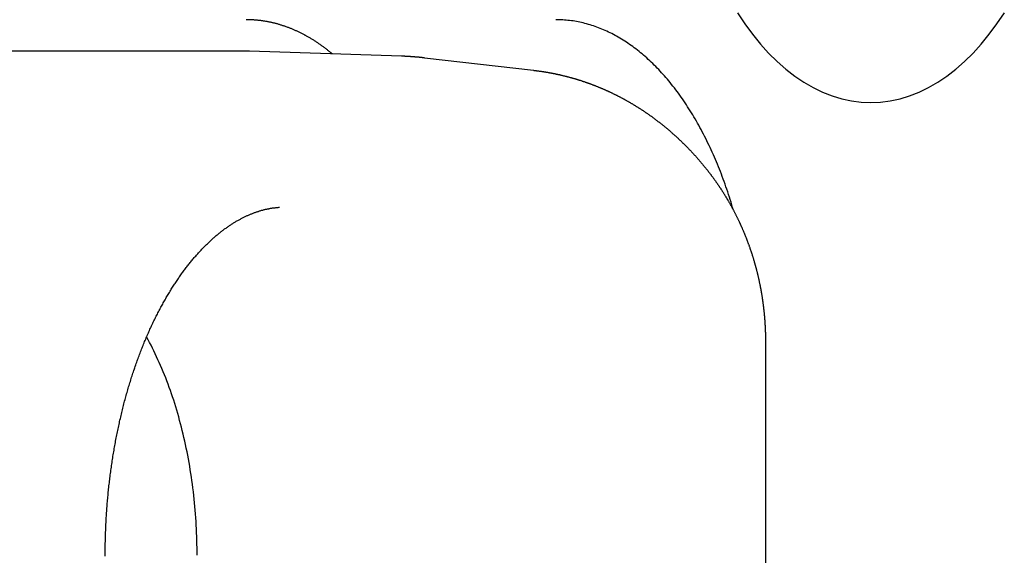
# Model space of a CAD drawing. Extents: x 637 to 3230, y 885 to 2745.
# Tile 8 of 151: x 910 to 925, y 1673 to 1682. Entities that reach past the tile are written whole.
import ezdxf

# ---------------------------------------------------------------- set-up
doc = ezdxf.new("R2010")
doc.units = 0
doc.layers.add('KF_GRAVIS_15_RIGHT', color=7, linetype='CONTINUOUS')

# ---------------------------------------------------------------- blocks, each defined once
blk = doc.blocks.new('KF_GRAVIS_15_RIGHT')
at = {"layer": 'KF_GRAVIS_15_RIGHT'}
for p, q in [((84.4545, -572), (67.8686, -572)), ((86.9168, -572.0793), (84.508, -572.0009)), ((87.2823, -572.106), (89.0115, -572.3026)), ((92.6942, -576.6168), (92.6942, -583.3832))]:
    blk.add_line(p, q, dxfattribs=at)
for points in [[(92.2473, -571.389, 0), (92.3646, -571.565, 0), (92.4867, -571.731, 0), (92.6133, -571.886, 0), (92.7441, -572.031, 0), (92.8788, -572.164, 0), (93.0171, -572.285, 0), (93.1587, -572.395, 0), (93.3031, -572.492, 0), (93.4501, -572.577, 0), (93.5994, -572.649, 0), (93.7504, -572.708, 0), (93.903, -572.754, 0), (94.0567, -572.787, 0), (94.2111, -572.807, 0), (94.3659, -572.813, 0), (94.5207, -572.807, 0), (94.6751, -572.787, 0), (94.8288, -572.754, 0), (94.9813, -572.708, 0), (95.1324, -572.649, 0), (95.2816, -572.577, 0), (95.4287, -572.492, 0), (95.5731, -572.395, 0), (95.7147, -572.285, 0), (95.853, -572.164, 0), (95.9877, -572.031, 0), (96.1185, -571.886, 0), (96.2451, -571.731, 0), (96.3672, -571.565, 0), (96.4844, -571.389, 0)], [(85.821, -572.044, 0), (85.811, -572.035, 0), (85.801, -572.027, 0), (85.7911, -572.019, 0), (85.781, -572.011, 0), (85.771, -572.003, 0), (85.761, -571.995, 0), (85.7509, -571.987, 0), (85.7408, -571.979, 0), (85.7307, -571.971, 0), (85.7206, -571.963, 0), (85.7105, -571.955, 0), (85.7003, -571.948, 0), (85.6902, -571.94, 0), (85.68, -571.933, 0), (85.6698, -571.925, 0), (85.6596, -571.918, 0), (85.6494, -571.911, 0), (85.6392, -571.903, 0), (85.6289, -571.896, 0), (85.6186, -571.889, 0), (85.6084, -571.882, 0), (85.5981, -571.875, 0), (85.5878, -571.868, 0), (85.5775, -571.861, 0), (85.5671, -571.854, 0), (85.5568, -571.847, 0), (85.5464, -571.841, 0), (85.536, -571.834, 0), (85.5257, -571.827, 0), (85.5153, -571.821, 0), (85.5049, -571.814, 0), (85.4944, -571.808, 0), (85.484, -571.802, 0), (85.4735, -571.795, 0), (85.4631, -571.789, 0), (85.4526, -571.783, 0), (85.4421, -571.777, 0), (85.4316, -571.771, 0), (85.4211, -571.765, 0), (85.4106, -571.759, 0), (85.4, -571.753, 0), (85.3895, -571.748, 0), (85.3789, -571.742, 0), (85.3684, -571.736, 0), (85.3578, -571.731, 0), (85.3472, -571.725, 0), (85.3366, -571.72, 0), (85.326, -571.715, 0), (85.3154, -571.709, 0), (85.3047, -571.704, 0), (85.2941, -571.699, 0), (85.2834, -571.694, 0), (85.2728, -571.689, 0), (85.2621, -571.684, 0), (85.2514, -571.679, 0), (85.2407, -571.674, 0), (85.23, -571.669, 0), (85.2193, -571.665, 0), (85.2085, -571.66, 0), (85.1978, -571.655, 0), (85.1871, -571.651, 0), (85.1763, -571.646, 0), (85.1656, -571.642, 0), (85.1548, -571.638, 0), (85.144, -571.633, 0), (85.1332, -571.629, 0), (85.1224, -571.625, 0), (85.1116, -571.621, 0), (85.1008, -571.617, 0), (85.09, -571.613, 0), (85.0792, -571.609, 0), (85.0683, -571.605, 0), (85.0575, -571.602, 0), (85.0466, -571.598, 0), (85.0358, -571.595, 0), (85.0249, -571.591, 0), (85.0141, -571.588, 0), (85.0032, -571.584, 0), (84.9923, -571.581, 0), (84.9814, -571.578, 0), (84.9705, -571.574, 0), (84.9596, -571.571, 0), (84.9487, -571.568, 0), (84.9378, -571.565, 0), (84.9268, -571.562, 0), (84.9159, -571.559, 0), (84.905, -571.557, 0), (84.894, -571.554, 0), (84.8831, -571.551, 0), (84.8722, -571.549, 0), (84.8612, -571.546, 0), (84.8502, -571.544, 0), (84.8393, -571.541, 0), (84.8283, -571.539, 0), (84.8173, -571.537, 0), (84.8064, -571.535, 0), (84.7954, -571.532, 0), (84.7844, -571.53, 0), (84.7734, -571.528, 0), (84.7624, -571.526, 0), (84.7514, -571.525, 0), (84.7404, -571.523, 0), (84.7294, -571.521, 0), (84.7184, -571.519, 0), (84.7074, -571.518, 0), (84.6963, -571.516, 0), (84.6853, -571.515, 0), (84.6743, -571.513, 0), (84.6633, -571.512, 0), (84.6523, -571.511, 0), (84.6412, -571.51, 0), (84.6302, -571.509, 0), (84.6192, -571.508, 0), (84.6081, -571.507, 0), (84.5971, -571.506, 0), (84.586, -571.505, 0), (84.575, -571.504, 0), (84.564, -571.503, 0), (84.5529, -571.503, 0), (84.5419, -571.502, 0), (84.5308, -571.502, 0), (84.5198, -571.501, 0), (84.5087, -571.501, 0), (84.4977, -571.501, 0), (84.4866, -571.5, 0), (84.4756, -571.5, 0), (84.4645, -571.5, 0), (84.4535, -571.5, 0)], [(92.1851, -574.523, 0), (92.1728, -574.481, 0), (92.1602, -574.439, 0), (92.1474, -574.397, 0), (92.1344, -574.355, 0), (92.1213, -574.314, 0), (92.1079, -574.273, 0), (92.0943, -574.232, 0), (92.0805, -574.191, 0), (92.0665, -574.15, 0), (92.0523, -574.11, 0), (92.0379, -574.069, 0), (92.0233, -574.029, 0), (92.0085, -573.99, 0), (91.9935, -573.95, 0), (91.9784, -573.911, 0), (91.963, -573.871, 0), (91.9474, -573.833, 0), (91.9317, -573.794, 0), (91.9157, -573.756, 0), (91.8996, -573.717, 0), (91.8832, -573.679, 0), (91.8667, -573.642, 0), (91.85, -573.604, 0), (91.8331, -573.567, 0), (91.8161, -573.53, 0), (91.7988, -573.494, 0), (91.7814, -573.457, 0), (91.7638, -573.421, 0), (91.746, -573.385, 0), (91.728, -573.349, 0), (91.7099, -573.314, 0), (91.6915, -573.279, 0), (91.6731, -573.244, 0), (91.6544, -573.21, 0), (91.6356, -573.176, 0), (91.6166, -573.142, 0), (91.5974, -573.108, 0), (91.5781, -573.075, 0), (91.5586, -573.042, 0), (91.5389, -573.009, 0), (91.5191, -572.976, 0), (91.4991, -572.944, 0), (91.479, -572.912, 0), (91.4587, -572.881, 0), (91.4382, -572.849, 0), (91.4176, -572.818, 0), (91.3969, -572.788, 0), (91.376, -572.757, 0), (91.3549, -572.727, 0), (91.3337, -572.698, 0), (91.3124, -572.668, 0), (91.2909, -572.639, 0), (91.2692, -572.611, 0), (91.2474, -572.582, 0), (91.2255, -572.554, 0), (91.2035, -572.526, 0), (91.1813, -572.499, 0), (91.159, -572.472, 0), (91.1365, -572.445, 0), (91.1139, -572.419, 0), (91.0912, -572.393, 0), (91.0683, -572.367, 0), (91.0453, -572.341, 0), (91.0222, -572.316, 0), (90.999, -572.292, 0), (90.9757, -572.267, 0), (90.9522, -572.243, 0), (90.9286, -572.22, 0), (90.9049, -572.196, 0), (90.8811, -572.174, 0), (90.8572, -572.151, 0), (90.8332, -572.129, 0), (90.809, -572.107, 0), (90.7848, -572.085, 0), (90.7604, -572.064, 0), (90.7359, -572.044, 0), (90.7114, -572.023, 0), (90.6867, -572.003, 0), (90.6619, -571.984, 0), (90.6371, -571.964, 0), (90.6121, -571.945, 0), (90.5871, -571.927, 0), (90.562, -571.909, 0), (90.5367, -571.891, 0), (90.5114, -571.874, 0), (90.486, -571.857, 0), (90.4606, -571.84, 0), (90.435, -571.824, 0), (90.4094, -571.808, 0), (90.3836, -571.793, 0), (90.3579, -571.778, 0), (90.332, -571.763, 0), (90.3061, -571.749, 0), (90.28, -571.735, 0), (90.254, -571.721, 0), (90.2278, -571.708, 0), (90.2016, -571.695, 0), (90.1754, -571.683, 0), (90.149, -571.671, 0), (90.1227, -571.66, 0), (90.0962, -571.648, 0), (90.0697, -571.638, 0), (90.0432, -571.627, 0), (90.0166, -571.617, 0), (89.9899, -571.608, 0), (89.9632, -571.599, 0), (89.9365, -571.59, 0), (89.9097, -571.582, 0), (89.8829, -571.574, 0), (89.8561, -571.566, 0), (89.8292, -571.559, 0), (89.8022, -571.552, 0), (89.7753, -571.546, 0), (89.7483, -571.54, 0), (89.7213, -571.535, 0), (89.6942, -571.529, 0), (89.6672, -571.525, 0), (89.6401, -571.52, 0), (89.613, -571.517, 0), (89.5858, -571.513, 0), (89.5587, -571.51, 0), (89.5315, -571.507, 0), (89.5044, -571.505, 0), (89.4772, -571.503, 0), (89.45, -571.502, 0), (89.4228, -571.501, 0), (89.3956, -571.5, 0), (89.3684, -571.5, 0)], [(84.508, -572.001, 0), (84.5076, -572.001, 0), (84.5072, -572.001, 0), (84.5068, -572.001, 0), (84.5064, -572.001, 0), (84.5059, -572.001, 0), (84.5055, -572.001, 0), (84.5051, -572.001, 0), (84.5047, -572.001, 0), (84.5043, -572.001, 0), (84.5039, -572.001, 0), (84.5034, -572.001, 0), (84.503, -572.001, 0), (84.5026, -572.001, 0), (84.5022, -572.001, 0), (84.5018, -572.001, 0), (84.5013, -572.001, 0), (84.5009, -572.001, 0), (84.5005, -572.001, 0), (84.5001, -572.001, 0), (84.4997, -572.001, 0), (84.4993, -572.001, 0), (84.4988, -572.001, 0), (84.4984, -572.001, 0), (84.498, -572.001, 0), (84.4976, -572.001, 0), (84.4972, -572.001, 0), (84.4967, -572.001, 0), (84.4963, -572.001, 0), (84.4959, -572.001, 0), (84.4955, -572.001, 0), (84.4951, -572.001, 0), (84.4946, -572, 0), (84.4942, -572, 0), (84.4938, -572, 0), (84.4934, -572, 0), (84.493, -572, 0), (84.4926, -572, 0), (84.4921, -572, 0), (84.4917, -572, 0), (84.4913, -572, 0), (84.4909, -572, 0), (84.4905, -572, 0), (84.49, -572, 0), (84.4896, -572, 0), (84.4892, -572, 0), (84.4888, -572, 0), (84.4884, -572, 0), (84.488, -572, 0), (84.4875, -572, 0), (84.4871, -572, 0), (84.4867, -572, 0), (84.4863, -572, 0), (84.4859, -572, 0), (84.4854, -572, 0), (84.485, -572, 0), (84.4846, -572, 0), (84.4842, -572, 0), (84.4838, -572, 0), (84.4833, -572, 0), (84.4829, -572, 0), (84.4825, -572, 0), (84.4821, -572, 0), (84.4817, -572, 0), (84.4813, -572, 0), (84.4808, -572, 0), (84.4804, -572, 0), (84.48, -572, 0), (84.4796, -572, 0), (84.4792, -572, 0), (84.4787, -572, 0), (84.4783, -572, 0), (84.4779, -572, 0), (84.4775, -572, 0), (84.4771, -572, 0), (84.4767, -572, 0), (84.4762, -572, 0), (84.4758, -572, 0), (84.4754, -572, 0), (84.475, -572, 0), (84.4746, -572, 0), (84.4741, -572, 0), (84.4737, -572, 0), (84.4733, -572, 0), (84.4729, -572, 0), (84.4725, -572, 0), (84.472, -572, 0), (84.4716, -572, 0), (84.4712, -572, 0), (84.4708, -572, 0), (84.4704, -572, 0), (84.47, -572, 0), (84.4695, -572, 0), (84.4691, -572, 0), (84.4687, -572, 0), (84.4683, -572, 0), (84.4679, -572, 0), (84.4674, -572, 0), (84.467, -572, 0), (84.4666, -572, 0), (84.4662, -572, 0), (84.4658, -572, 0), (84.4653, -572, 0), (84.4649, -572, 0), (84.4645, -572, 0), (84.4641, -572, 0), (84.4637, -572, 0), (84.4633, -572, 0), (84.4628, -572, 0), (84.4624, -572, 0), (84.462, -572, 0), (84.4616, -572, 0), (84.4612, -572, 0), (84.4607, -572, 0), (84.4603, -572, 0), (84.4599, -572, 0), (84.4595, -572, 0), (84.4591, -572, 0), (84.4587, -572, 0), (84.4582, -572, 0), (84.4578, -572, 0), (84.4574, -572, 0), (84.457, -572, 0), (84.4566, -572, 0), (84.4561, -572, 0), (84.4557, -572, 0), (84.4553, -572, 0), (84.4549, -572, 0), (84.4545, -572, 0)], [(87.2823, -572.106, 0), (87.2794, -572.106, 0), (87.2766, -572.105, 0), (87.2737, -572.105, 0), (87.2709, -572.105, 0), (87.268, -572.104, 0), (87.2652, -572.104, 0), (87.2624, -572.104, 0), (87.2595, -572.103, 0), (87.2567, -572.103, 0), (87.2538, -572.103, 0), (87.251, -572.103, 0), (87.2481, -572.102, 0), (87.2453, -572.102, 0), (87.2424, -572.102, 0), (87.2396, -572.101, 0), (87.2367, -572.101, 0), (87.2339, -572.101, 0), (87.231, -572.1, 0), (87.2282, -572.1, 0), (87.2253, -572.1, 0), (87.2225, -572.1, 0), (87.2196, -572.099, 0), (87.2168, -572.099, 0), (87.2139, -572.099, 0), (87.2111, -572.098, 0), (87.2082, -572.098, 0), (87.2054, -572.098, 0), (87.2025, -572.098, 0), (87.1997, -572.097, 0), (87.1968, -572.097, 0), (87.194, -572.097, 0), (87.1911, -572.097, 0), (87.1883, -572.096, 0), (87.1854, -572.096, 0), (87.1826, -572.096, 0), (87.1797, -572.096, 0), (87.1769, -572.095, 0), (87.174, -572.095, 0), (87.1711, -572.095, 0), (87.1683, -572.094, 0), (87.1654, -572.094, 0), (87.1626, -572.094, 0), (87.1597, -572.094, 0), (87.1569, -572.093, 0), (87.154, -572.093, 0), (87.1512, -572.093, 0), (87.1483, -572.093, 0), (87.1455, -572.093, 0), (87.1426, -572.092, 0), (87.1398, -572.092, 0), (87.1369, -572.092, 0), (87.134, -572.092, 0), (87.1312, -572.091, 0), (87.1283, -572.091, 0), (87.1255, -572.091, 0), (87.1226, -572.091, 0), (87.1198, -572.09, 0), (87.1169, -572.09, 0), (87.1141, -572.09, 0), (87.1112, -572.09, 0), (87.1084, -572.09, 0), (87.1055, -572.089, 0), (87.1026, -572.089, 0), (87.0998, -572.089, 0), (87.0969, -572.089, 0), (87.0941, -572.089, 0), (87.0912, -572.088, 0), (87.0884, -572.088, 0), (87.0855, -572.088, 0), (87.0826, -572.088, 0), (87.0798, -572.088, 0), (87.0769, -572.087, 0), (87.0741, -572.087, 0), (87.0712, -572.087, 0), (87.0684, -572.087, 0), (87.0655, -572.087, 0), (87.0626, -572.086, 0), (87.0598, -572.086, 0), (87.0569, -572.086, 0), (87.0541, -572.086, 0), (87.0512, -572.086, 0), (87.0484, -572.086, 0), (87.0455, -572.085, 0), (87.0426, -572.085, 0), (87.0398, -572.085, 0), (87.0369, -572.085, 0), (87.0341, -572.085, 0), (87.0312, -572.084, 0), (87.0283, -572.084, 0), (87.0255, -572.084, 0), (87.0226, -572.084, 0), (87.0198, -572.084, 0), (87.0169, -572.084, 0), (87.014, -572.084, 0), (87.0112, -572.083, 0), (87.0083, -572.083, 0), (87.0055, -572.083, 0), (87.0026, -572.083, 0), (86.9997, -572.083, 0), (86.9969, -572.083, 0), (86.994, -572.082, 0), (86.9912, -572.082, 0), (86.9883, -572.082, 0), (86.9854, -572.082, 0), (86.9826, -572.082, 0), (86.9797, -572.082, 0), (86.9769, -572.082, 0), (86.974, -572.082, 0), (86.9711, -572.081, 0), (86.9683, -572.081, 0), (86.9654, -572.081, 0), (86.9626, -572.081, 0), (86.9597, -572.081, 0), (86.9568, -572.081, 0), (86.954, -572.081, 0), (86.9511, -572.081, 0), (86.9483, -572.08, 0), (86.9454, -572.08, 0), (86.9425, -572.08, 0), (86.9397, -572.08, 0), (86.9368, -572.08, 0), (86.9339, -572.08, 0), (86.9311, -572.08, 0), (86.9282, -572.08, 0), (86.9254, -572.08, 0), (86.9225, -572.08, 0), (86.9196, -572.079, 0), (86.9168, -572.079, 0)], [(89.0115, -572.303, 0), (89.0198, -572.304, 0), (89.0281, -572.304, 0), (89.0364, -572.305, 0), (89.0447, -572.306, 0), (89.053, -572.308, 0), (89.0613, -572.309, 0), (89.0696, -572.31, 0), (89.0779, -572.311, 0), (89.0862, -572.312, 0), (89.0944, -572.313, 0), (89.1027, -572.314, 0), (89.111, -572.315, 0), (89.1193, -572.316, 0), (89.1276, -572.318, 0), (89.1358, -572.319, 0), (89.1441, -572.32, 0), (89.1524, -572.321, 0), (89.1606, -572.322, 0), (89.1689, -572.324, 0), (89.1771, -572.325, 0), (89.1854, -572.326, 0), (89.1937, -572.328, 0), (89.2019, -572.329, 0), (89.2102, -572.33, 0), (89.2184, -572.332, 0), (89.2266, -572.333, 0), (89.2349, -572.335, 0), (89.2431, -572.336, 0), (89.2513, -572.338, 0), (89.2596, -572.339, 0), (89.2678, -572.341, 0), (89.276, -572.342, 0), (89.2842, -572.344, 0), (89.2924, -572.345, 0), (89.3007, -572.347, 0), (89.3089, -572.348, 0), (89.3171, -572.35, 0), (89.3253, -572.351, 0), (89.3335, -572.353, 0), (89.3417, -572.355, 0), (89.3498, -572.356, 0), (89.358, -572.358, 0), (89.3662, -572.36, 0), (89.3744, -572.362, 0), (89.3826, -572.363, 0), (89.3907, -572.365, 0), (89.3989, -572.367, 0), (89.4071, -572.369, 0), (89.4152, -572.37, 0), (89.4234, -572.372, 0), (89.4315, -572.374, 0), (89.4397, -572.376, 0), (89.4478, -572.378, 0), (89.456, -572.38, 0), (89.4641, -572.382, 0), (89.4722, -572.384, 0), (89.4803, -572.386, 0), (89.4885, -572.388, 0), (89.4966, -572.39, 0), (89.5047, -572.392, 0), (89.5128, -572.394, 0), (89.5209, -572.396, 0), (89.529, -572.398, 0), (89.5371, -572.4, 0), (89.5452, -572.402, 0), (89.5533, -572.404, 0), (89.5614, -572.406, 0), (89.5694, -572.408, 0), (89.5775, -572.41, 0), (89.5856, -572.413, 0), (89.5936, -572.415, 0), (89.6017, -572.417, 0), (89.6097, -572.419, 0), (89.6178, -572.421, 0), (89.6258, -572.424, 0), (89.6339, -572.426, 0), (89.6419, -572.428, 0), (89.6499, -572.431, 0), (89.6579, -572.433, 0), (89.666, -572.435, 0), (89.674, -572.438, 0), (89.682, -572.44, 0), (89.69, -572.442, 0), (89.698, -572.445, 0), (89.706, -572.447, 0), (89.714, -572.45, 0), (89.7219, -572.452, 0), (89.7299, -572.455, 0), (89.7379, -572.457, 0), (89.7458, -572.46, 0), (89.7538, -572.462, 0), (89.7617, -572.465, 0), (89.7697, -572.467, 0), (89.7776, -572.47, 0), (89.7856, -572.473, 0), (89.7935, -572.475, 0), (89.8014, -572.478, 0), (89.8093, -572.481, 0), (89.8173, -572.483, 0), (89.8252, -572.486, 0), (89.8331, -572.489, 0), (89.841, -572.491, 0), (89.8488, -572.494, 0), (89.8567, -572.497, 0), (89.8646, -572.5, 0), (89.8725, -572.502, 0), (89.8803, -572.505, 0), (89.8882, -572.508, 0), (89.8961, -572.511, 0), (89.9039, -572.514, 0), (89.9117, -572.517, 0), (89.9196, -572.52, 0), (89.9274, -572.522, 0), (89.9352, -572.525, 0), (89.943, -572.528, 0), (89.9508, -572.531, 0), (89.9586, -572.534, 0), (89.9664, -572.537, 0), (89.9742, -572.54, 0), (89.982, -572.543, 0), (89.9898, -572.546, 0), (89.9976, -572.549, 0), (90.0053, -572.552, 0), (90.0131, -572.555, 0), (90.0208, -572.559, 0), (90.0286, -572.562, 0), (90.0363, -572.565, 0), (90.0441, -572.568, 0), (90.0518, -572.571, 0), (90.0595, -572.574, 0), (90.0672, -572.578, 0), (90.0749, -572.581, 0), (90.0826, -572.584, 0), (90.0903, -572.587, 0), (90.098, -572.591, 0), (90.1057, -572.594, 0), (90.1133, -572.597, 0), (90.121, -572.6, 0), (90.1286, -572.604, 0), (90.1363, -572.607, 0), (90.1439, -572.61, 0), (90.1516, -572.614, 0), (90.1592, -572.617, 0), (90.1668, -572.621, 0), (90.1744, -572.624, 0), (90.182, -572.628, 0), (90.1896, -572.631, 0), (90.1972, -572.634, 0), (90.2048, -572.638, 0), (90.2124, -572.641, 0), (90.2199, -572.645, 0), (90.2275, -572.649, 0), (90.235, -572.652, 0), (90.2426, -572.656, 0), (90.2501, -572.659, 0), (90.2577, -572.663, 0), (90.2652, -572.666, 0), (90.2727, -572.67, 0), (90.2802, -572.674, 0), (90.2877, -572.677, 0), (90.2952, -572.681, 0), (90.3027, -572.685, 0), (90.3101, -572.688, 0), (90.3176, -572.692, 0), (90.3251, -572.696, 0), (90.3325, -572.7, 0), (90.34, -572.703, 0), (90.3474, -572.707, 0), (90.3548, -572.711, 0), (90.3623, -572.715, 0), (90.3697, -572.719, 0), (90.3771, -572.723, 0), (90.3845, -572.726, 0), (90.3919, -572.73, 0), (90.3992, -572.734, 0), (90.4066, -572.738, 0), (90.414, -572.742, 0), (90.4213, -572.746, 0), (90.4287, -572.75, 0), (90.436, -572.754, 0), (90.4434, -572.758, 0), (90.4507, -572.762, 0), (90.458, -572.766, 0), (90.4653, -572.77, 0), (90.4726, -572.774, 0), (90.4799, -572.778, 0), (90.4872, -572.782, 0), (90.4945, -572.786, 0), (90.5017, -572.79, 0), (90.509, -572.794, 0), (90.5162, -572.798, 0), (90.5235, -572.803, 0), (90.5307, -572.807, 0), (90.5379, -572.811, 0), (90.5451, -572.815, 0), (90.5523, -572.819, 0), (90.5595, -572.824, 0), (90.5667, -572.828, 0), (90.5739, -572.832, 0), (90.5811, -572.836, 0), (90.5882, -572.841, 0), (90.5954, -572.845, 0), (90.6025, -572.849, 0), (90.6097, -572.854, 0), (90.6168, -572.858, 0), (90.6239, -572.862, 0), (90.631, -572.867, 0), (90.6381, -572.871, 0), (90.6452, -572.875, 0), (90.6523, -572.88, 0), (90.6594, -572.884, 0), (90.6665, -572.889, 0), (90.6735, -572.893, 0), (90.6806, -572.898, 0), (90.6876, -572.902, 0), (90.6946, -572.906, 0), (90.7017, -572.911, 0), (90.7087, -572.916, 0), (90.7157, -572.92, 0), (90.7227, -572.925, 0), (90.7297, -572.929, 0), (90.7366, -572.934, 0), (90.7436, -572.938, 0), (90.7506, -572.943, 0), (90.7575, -572.948, 0), (90.7644, -572.952, 0), (90.7714, -572.957, 0), (90.7783, -572.961, 0), (90.7852, -572.966, 0), (90.7921, -572.971, 0), (90.799, -572.976, 0), (90.8059, -572.98, 0), (90.8127, -572.985, 0), (90.8196, -572.99, 0), (90.8265, -572.994, 0), (90.8333, -572.999, 0), (90.8401, -573.004, 0), (90.847, -573.009, 0), (90.8538, -573.014, 0), (90.8606, -573.018, 0), (90.8674, -573.023, 0), (90.8742, -573.028, 0), (90.881, -573.033, 0), (90.8877, -573.038, 0), (90.8945, -573.043, 0), (90.9012, -573.048, 0), (90.908, -573.053, 0), (90.9147, -573.058, 0), (90.9214, -573.062, 0), (90.9281, -573.067, 0), (90.9348, -573.072, 0), (90.9415, -573.077, 0), (90.9482, -573.082, 0), (90.9549, -573.087, 0), (90.9615, -573.092, 0), (90.9682, -573.097, 0), (90.9748, -573.102, 0), (90.9815, -573.108, 0), (90.9881, -573.113, 0), (90.9947, -573.118, 0), (91.0013, -573.123, 0), (91.0079, -573.128, 0), (91.0145, -573.133, 0), (91.021, -573.138, 0), (91.0276, -573.143, 0), (91.0342, -573.148, 0), (91.0407, -573.154, 0), (91.0472, -573.159, 0), (91.0538, -573.164, 0), (91.0603, -573.169, 0), (91.0668, -573.175, 0), (91.0733, -573.18, 0), (91.0798, -573.185, 0), (91.0862, -573.19, 0), (91.0927, -573.196, 0), (91.0991, -573.201, 0), (91.1056, -573.206, 0), (91.112, -573.211, 0), (91.1184, -573.217, 0), (91.1249, -573.222, 0), (91.1313, -573.227, 0), (91.1376, -573.233, 0), (91.144, -573.238, 0), (91.1504, -573.244, 0), (91.1568, -573.249, 0), (91.1631, -573.254, 0), (91.1694, -573.26, 0), (91.1758, -573.265, 0), (91.1821, -573.271, 0), (91.1884, -573.276, 0), (91.1947, -573.282, 0), (91.201, -573.287, 0), (91.2073, -573.293, 0), (91.2135, -573.298, 0), (91.2198, -573.304, 0), (91.226, -573.309, 0), (91.2323, -573.315, 0), (91.2385, -573.32, 0), (91.2447, -573.326, 0), (91.2509, -573.331, 0), (91.2571, -573.337, 0), (91.2633, -573.343, 0), (91.2695, -573.348, 0), (91.2756, -573.354, 0), (91.2818, -573.36, 0), (91.2879, -573.365, 0), (91.2941, -573.371, 0), (91.3002, -573.377, 0), (91.3063, -573.382, 0), (91.3124, -573.388, 0), (91.3185, -573.394, 0), (91.3246, -573.399, 0), (91.3306, -573.405, 0), (91.3367, -573.411, 0), (91.3427, -573.417, 0), (91.3488, -573.422, 0), (91.3548, -573.428, 0), (91.3608, -573.434, 0), (91.3668, -573.44, 0), (91.3728, -573.446, 0), (91.3788, -573.451, 0), (91.3847, -573.457, 0), (91.3907, -573.463, 0), (91.3966, -573.469, 0), (91.4026, -573.475, 0), (91.4085, -573.481, 0), (91.4144, -573.487, 0), (91.4203, -573.493, 0), (91.4262, -573.498, 0), (91.4321, -573.504, 0), (91.438, -573.51, 0), (91.4438, -573.516, 0), (91.4497, -573.522, 0), (91.4555, -573.528, 0), (91.4614, -573.534, 0), (91.4672, -573.54, 0), (91.473, -573.546, 0), (91.4788, -573.552, 0), (91.4846, -573.558, 0), (91.4903, -573.564, 0), (91.4961, -573.57, 0), (91.5019, -573.576, 0), (91.5076, -573.582, 0), (91.5133, -573.588, 0), (91.519, -573.595, 0), (91.5248, -573.601, 0), (91.5304, -573.607, 0), (91.5361, -573.613, 0), (91.5418, -573.619, 0), (91.5475, -573.625, 0), (91.5531, -573.631, 0), (91.5588, -573.637, 0), (91.5644, -573.644, 0), (91.57, -573.65, 0), (91.5756, -573.656, 0), (91.5812, -573.662, 0), (91.5868, -573.668, 0), (91.5924, -573.675, 0), (91.5979, -573.681, 0), (91.6035, -573.687, 0), (91.609, -573.693, 0), (91.6146, -573.7, 0), (91.6201, -573.706, 0), (91.6256, -573.712, 0), (91.6311, -573.719, 0), (91.6366, -573.725, 0), (91.642, -573.731, 0), (91.6475, -573.738, 0), (91.653, -573.744, 0), (91.6584, -573.75, 0), (91.6638, -573.757, 0), (91.6692, -573.763, 0), (91.6747, -573.769, 0), (91.68, -573.776, 0), (91.6854, -573.782, 0), (91.6908, -573.789, 0), (91.6962, -573.795, 0), (91.7015, -573.801, 0), (91.7068, -573.808, 0), (91.7122, -573.814, 0), (91.7175, -573.821, 0), (91.7228, -573.827, 0), (91.7281, -573.834, 0)], [(91.7281, -573.834, 0), (91.733, -573.84, 0), (91.738, -573.846, 0), (91.7429, -573.852, 0), (91.7478, -573.858, 0), (91.7527, -573.864, 0), (91.7576, -573.87, 0), (91.7625, -573.876, 0), (91.7673, -573.883, 0), (91.7722, -573.889, 0), (91.777, -573.895, 0), (91.7819, -573.901, 0), (91.7867, -573.907, 0), (91.7915, -573.913, 0), (91.7963, -573.92, 0), (91.8011, -573.926, 0), (91.8059, -573.932, 0), (91.8106, -573.938, 0), (91.8154, -573.944, 0), (91.8201, -573.951, 0), (91.8249, -573.957, 0), (91.8296, -573.963, 0), (91.8343, -573.97, 0), (91.839, -573.976, 0), (91.8436, -573.982, 0), (91.8483, -573.988, 0), (91.853, -573.995, 0), (91.8576, -574.001, 0), (91.8623, -574.007, 0), (91.8669, -574.014, 0), (91.8715, -574.02, 0), (91.8761, -574.026, 0), (91.8807, -574.033, 0), (91.8852, -574.039, 0), (91.8898, -574.045, 0), (91.8944, -574.052, 0), (91.8989, -574.058, 0), (91.9034, -574.065, 0), (91.9079, -574.071, 0), (91.9124, -574.077, 0), (91.9169, -574.084, 0), (91.9214, -574.09, 0), (91.9259, -574.097, 0), (91.9303, -574.103, 0), (91.9348, -574.11, 0), (91.9392, -574.116, 0), (91.9436, -574.123, 0), (91.948, -574.129, 0), (91.9524, -574.136, 0), (91.9568, -574.142, 0), (91.9612, -574.149, 0), (91.9655, -574.155, 0), (91.9699, -574.162, 0), (91.9742, -574.168, 0), (91.9785, -574.175, 0), (91.9829, -574.181, 0), (91.9871, -574.188, 0), (91.9914, -574.194, 0), (91.9957, -574.201, 0), (92, -574.207, 0), (92.0042, -574.214, 0), (92.0085, -574.221, 0), (92.0127, -574.227, 0), (92.0169, -574.234, 0), (92.0211, -574.24, 0), (92.0253, -574.247, 0), (92.0294, -574.254, 0), (92.0336, -574.26, 0), (92.0378, -574.267, 0), (92.0419, -574.274, 0), (92.046, -574.28, 0), (92.0501, -574.287, 0), (92.0542, -574.294, 0), (92.0583, -574.3, 0), (92.0624, -574.307, 0), (92.0665, -574.314, 0), (92.0705, -574.321, 0), (92.0745, -574.327, 0), (92.0786, -574.334, 0), (92.0826, -574.341, 0), (92.0866, -574.347, 0), (92.0906, -574.354, 0), (92.0945, -574.361, 0), (92.0985, -574.368, 0), (92.1025, -574.374, 0), (92.1064, -574.381, 0), (92.1103, -574.388, 0), (92.1142, -574.395, 0), (92.1181, -574.402, 0), (92.122, -574.408, 0), (92.1259, -574.415, 0), (92.1297, -574.422, 0), (92.1336, -574.429, 0), (92.1374, -574.436, 0), (92.1413, -574.443, 0), (92.1451, -574.449, 0), (92.1489, -574.456, 0), (92.1526, -574.463, 0), (92.1564, -574.47, 0), (92.1602, -574.477, 0), (92.1639, -574.484, 0), (92.1677, -574.491, 0), (92.1714, -574.498, 0), (92.1751, -574.504, 0), (92.1788, -574.511, 0), (92.1825, -574.518, 0), (92.1861, -574.525, 0), (92.1898, -574.532, 0), (92.1934, -574.539, 0), (92.1971, -574.546, 0), (92.2007, -574.553, 0), (92.2043, -574.56, 0), (92.2079, -574.567, 0), (92.2115, -574.574, 0), (92.215, -574.581, 0), (92.2186, -574.588, 0), (92.2221, -574.595, 0), (92.2257, -574.602, 0), (92.2292, -574.609, 0), (92.2327, -574.616, 0), (92.2362, -574.623, 0), (92.2397, -574.63, 0), (92.2431, -574.637, 0), (92.2466, -574.644, 0), (92.25, -574.651, 0), (92.2534, -574.658, 0), (92.2568, -574.665, 0), (92.2602, -574.672, 0), (92.2636, -574.679, 0), (92.267, -574.686, 0), (92.2704, -574.693, 0), (92.2737, -574.701, 0), (92.2771, -574.708, 0), (92.2804, -574.715, 0), (92.2837, -574.722, 0), (92.287, -574.729, 0), (92.2903, -574.736, 0), (92.2935, -574.743, 0), (92.2968, -574.75, 0), (92.3, -574.757, 0), (92.3033, -574.765, 0), (92.3065, -574.772, 0), (92.3097, -574.779, 0), (92.3129, -574.786, 0), (92.3161, -574.793, 0), (92.3192, -574.8, 0), (92.3224, -574.808, 0), (92.3255, -574.815, 0), (92.3286, -574.822, 0), (92.3318, -574.829, 0), (92.3349, -574.836, 0), (92.3379, -574.844, 0), (92.341, -574.851, 0), (92.3441, -574.858, 0), (92.3471, -574.865, 0), (92.3502, -574.872, 0), (92.3532, -574.88, 0), (92.3562, -574.887, 0), (92.3592, -574.894, 0), (92.3622, -574.901, 0), (92.3651, -574.909, 0), (92.3681, -574.916, 0), (92.371, -574.923, 0), (92.374, -574.93, 0), (92.3769, -574.938, 0), (92.3798, -574.945, 0), (92.3827, -574.952, 0), (92.3855, -574.96, 0), (92.3884, -574.967, 0), (92.3912, -574.974, 0), (92.3941, -574.981, 0), (92.3969, -574.989, 0), (92.3997, -574.996, 0), (92.4025, -575.003, 0), (92.4053, -575.011, 0), (92.4081, -575.018, 0), (92.4108, -575.025, 0), (92.4136, -575.033, 0), (92.4163, -575.04, 0), (92.419, -575.047, 0), (92.4217, -575.055, 0), (92.4244, -575.062, 0), (92.4271, -575.07, 0), (92.4297, -575.077, 0), (92.4324, -575.084, 0), (92.435, -575.092, 0), (92.4376, -575.099, 0), (92.4403, -575.106, 0), (92.4429, -575.114, 0), (92.4454, -575.121, 0), (92.448, -575.129, 0), (92.4506, -575.136, 0), (92.4531, -575.144, 0), (92.4556, -575.151, 0), (92.4582, -575.158, 0), (92.4607, -575.166, 0), (92.4631, -575.173, 0), (92.4656, -575.181, 0), (92.4681, -575.188, 0), (92.4705, -575.196, 0), (92.473, -575.203, 0), (92.4754, -575.21, 0), (92.4778, -575.218, 0), (92.4802, -575.225, 0), (92.4826, -575.233, 0), (92.485, -575.24, 0), (92.4873, -575.248, 0), (92.4897, -575.255, 0), (92.492, -575.263, 0), (92.4943, -575.27, 0), (92.4966, -575.278, 0), (92.4989, -575.285, 0), (92.5012, -575.293, 0), (92.5034, -575.3, 0), (92.5057, -575.308, 0), (92.5079, -575.315, 0), (92.5102, -575.323, 0), (92.5124, -575.33, 0), (92.5146, -575.338, 0), (92.5167, -575.345, 0), (92.5189, -575.353, 0), (92.5211, -575.361, 0), (92.5232, -575.368, 0), (92.5253, -575.376, 0), (92.5275, -575.383, 0), (92.5296, -575.391, 0), (92.5317, -575.398, 0), (92.5337, -575.406, 0), (92.5358, -575.413, 0), (92.5378, -575.421, 0), (92.5399, -575.429, 0), (92.5419, -575.436, 0), (92.5439, -575.444, 0), (92.5459, -575.451, 0), (92.5479, -575.459, 0), (92.5498, -575.466, 0), (92.5518, -575.474, 0), (92.5537, -575.482, 0), (92.5557, -575.489, 0), (92.5576, -575.497, 0), (92.5595, -575.505, 0), (92.5614, -575.512, 0), (92.5633, -575.52, 0), (92.5651, -575.527, 0), (92.567, -575.535, 0), (92.5688, -575.543, 0), (92.5706, -575.55, 0), (92.5724, -575.558, 0), (92.5742, -575.566, 0), (92.576, -575.573, 0), (92.5778, -575.581, 0), (92.5795, -575.588, 0), (92.5813, -575.596, 0), (92.583, -575.604, 0), (92.5847, -575.611, 0), (92.5864, -575.619, 0), (92.5881, -575.627, 0), (92.5898, -575.634, 0), (92.5914, -575.642, 0), (92.5931, -575.65, 0), (92.5947, -575.657, 0), (92.5963, -575.665, 0), (92.5979, -575.673, 0), (92.5995, -575.68, 0), (92.6011, -575.688, 0), (92.6027, -575.696, 0), (92.6042, -575.704, 0), (92.6058, -575.711, 0), (92.6073, -575.719, 0), (92.6088, -575.727, 0), (92.6103, -575.734, 0), (92.6118, -575.742, 0), (92.6133, -575.75, 0), (92.6147, -575.757, 0), (92.6162, -575.765, 0), (92.6176, -575.773, 0), (92.619, -575.781, 0), (92.6204, -575.788, 0), (92.6218, -575.796, 0), (92.6232, -575.804, 0), (92.6246, -575.811, 0), (92.6259, -575.819, 0), (92.6273, -575.827, 0), (92.6286, -575.835, 0), (92.6299, -575.842, 0), (92.6312, -575.85, 0), (92.6325, -575.858, 0), (92.6337, -575.866, 0), (92.635, -575.873, 0), (92.6363, -575.881, 0), (92.6375, -575.889, 0), (92.6387, -575.897, 0), (92.6399, -575.904, 0), (92.6411, -575.912, 0), (92.6423, -575.92, 0), (92.6434, -575.928, 0), (92.6446, -575.935, 0), (92.6457, -575.943, 0), (92.6469, -575.951, 0), (92.648, -575.959, 0), (92.6491, -575.967, 0), (92.6502, -575.974, 0), (92.6512, -575.982, 0), (92.6523, -575.99, 0), (92.6533, -575.998, 0), (92.6544, -576.005, 0), (92.6554, -576.013, 0), (92.6564, -576.021, 0), (92.6574, -576.029, 0), (92.6584, -576.037, 0), (92.6593, -576.044, 0), (92.6603, -576.052, 0), (92.6612, -576.06, 0), (92.6621, -576.068, 0), (92.6631, -576.076, 0), (92.664, -576.083, 0), (92.6648, -576.091, 0), (92.6657, -576.099, 0), (92.6666, -576.107, 0), (92.6674, -576.115, 0), (92.6683, -576.122, 0), (92.6691, -576.13, 0), (92.6699, -576.138, 0), (92.6707, -576.146, 0), (92.6715, -576.154, 0), (92.6722, -576.162, 0), (92.673, -576.169, 0), (92.6737, -576.177, 0), (92.6744, -576.185, 0), (92.6752, -576.193, 0), (92.6759, -576.201, 0), (92.6765, -576.208, 0), (92.6772, -576.216, 0), (92.6779, -576.224, 0), (92.6785, -576.232, 0), (92.6792, -576.24, 0), (92.6798, -576.248, 0), (92.6804, -576.255, 0), (92.681, -576.263, 0), (92.6816, -576.271, 0), (92.6821, -576.279, 0), (92.6827, -576.287, 0), (92.6832, -576.295, 0), (92.6838, -576.302, 0), (92.6843, -576.31, 0), (92.6848, -576.318, 0), (92.6853, -576.326, 0), (92.6857, -576.334, 0), (92.6862, -576.342, 0), (92.6867, -576.35, 0), (92.6871, -576.357, 0), (92.6875, -576.365, 0), (92.6879, -576.373, 0), (92.6883, -576.381, 0), (92.6887, -576.389, 0), (92.6891, -576.397, 0), (92.6894, -576.405, 0), (92.6898, -576.412, 0), (92.6901, -576.42, 0), (92.6904, -576.428, 0), (92.6907, -576.436, 0), (92.691, -576.444, 0), (92.6913, -576.452, 0), (92.6916, -576.46, 0), (92.6918, -576.467, 0), (92.6921, -576.475, 0), (92.6923, -576.483, 0), (92.6925, -576.491, 0), (92.6927, -576.499, 0), (92.6929, -576.507, 0), (92.6931, -576.515, 0), (92.6932, -576.522, 0), (92.6934, -576.53, 0), (92.6935, -576.538, 0), (92.6937, -576.546, 0), (92.6938, -576.554, 0), (92.6939, -576.562, 0), (92.6939, -576.57, 0), (92.694, -576.577, 0), (92.6941, -576.585, 0), (92.6941, -576.593, 0), (92.6942, -576.601, 0), (92.6942, -576.609, 0), (92.6942, -576.617, 0)], [(82.2155, -580.013, 0), (82.2155, -579.987, 0), (82.2156, -579.962, 0), (82.2157, -579.936, 0), (82.2159, -579.911, 0), (82.2162, -579.885, 0), (82.2165, -579.86, 0), (82.2169, -579.834, 0), (82.2173, -579.809, 0), (82.2178, -579.783, 0), (82.2184, -579.758, 0), (82.219, -579.732, 0), (82.2197, -579.707, 0), (82.2205, -579.681, 0), (82.2213, -579.656, 0), (82.2222, -579.63, 0), (82.2231, -579.605, 0), (82.2242, -579.579, 0), (82.2252, -579.554, 0), (82.2264, -579.529, 0), (82.2276, -579.503, 0), (82.2289, -579.478, 0), (82.2302, -579.452, 0), (82.2316, -579.427, 0), (82.2331, -579.402, 0), (82.2346, -579.376, 0), (82.2362, -579.351, 0), (82.2378, -579.326, 0), (82.2396, -579.3, 0), (82.2413, -579.275, 0), (82.2432, -579.25, 0), (82.2451, -579.224, 0), (82.2471, -579.199, 0), (82.2491, -579.174, 0), (82.2512, -579.149, 0), (82.2534, -579.124, 0), (82.2556, -579.098, 0), (82.2579, -579.073, 0), (82.2602, -579.048, 0), (82.2626, -579.023, 0), (82.2651, -578.998, 0), (82.2677, -578.973, 0), (82.2703, -578.948, 0), (82.2729, -578.923, 0), (82.2757, -578.898, 0), (82.2785, -578.873, 0), (82.2813, -578.848, 0), (82.2842, -578.823, 0), (82.2872, -578.798, 0), (82.2902, -578.773, 0), (82.2933, -578.748, 0), (82.2965, -578.724, 0), (82.2997, -578.699, 0), (82.303, -578.674, 0), (82.3063, -578.649, 0), (82.3098, -578.625, 0), (82.3132, -578.6, 0), (82.3167, -578.575, 0), (82.3203, -578.551, 0), (82.324, -578.526, 0), (82.3277, -578.501, 0), (82.3315, -578.477, 0), (82.3353, -578.452, 0), (82.3392, -578.428, 0), (82.3431, -578.404, 0), (82.3471, -578.379, 0), (82.3512, -578.355, 0), (82.3553, -578.331, 0), (82.3595, -578.306, 0), (82.3638, -578.282, 0), (82.3681, -578.258, 0), (82.3725, -578.234, 0), (82.3769, -578.21, 0), (82.3814, -578.186, 0), (82.3859, -578.161, 0), (82.3905, -578.137, 0), (82.3952, -578.114, 0), (82.3999, -578.09, 0), (82.4047, -578.066, 0), (82.4095, -578.042, 0), (82.4144, -578.018, 0), (82.4194, -577.994, 0), (82.4244, -577.971, 0), (82.4294, -577.947, 0), (82.4346, -577.923, 0), (82.4398, -577.9, 0), (82.445, -577.876, 0), (82.4503, -577.853, 0), (82.4557, -577.829, 0), (82.4611, -577.806, 0), (82.4665, -577.783, 0), (82.4721, -577.759, 0), (82.4777, -577.736, 0), (82.4833, -577.713, 0), (82.489, -577.69, 0), (82.4947, -577.667, 0), (82.5006, -577.644, 0), (82.5064, -577.621, 0), (82.5124, -577.598, 0), (82.5183, -577.575, 0), (82.5244, -577.552, 0), (82.5305, -577.529, 0), (82.5366, -577.507, 0), (82.5428, -577.484, 0), (82.5491, -577.461, 0), (82.5554, -577.439, 0), (82.5617, -577.416, 0), (82.5682, -577.394, 0), (82.5746, -577.372, 0), (82.5812, -577.349, 0), (82.5878, -577.327, 0), (82.5944, -577.305, 0), (82.6011, -577.283, 0), (82.6078, -577.261, 0), (82.6146, -577.239, 0), (82.6215, -577.217, 0), (82.6284, -577.195, 0), (82.6353, -577.173, 0), (82.6423, -577.151, 0), (82.6494, -577.13, 0), (82.6565, -577.108, 0), (82.6636, -577.086, 0), (82.6708, -577.065, 0), (82.6781, -577.043, 0), (82.6854, -577.022, 0), (82.6927, -577.001, 0), (82.7001, -576.979, 0), (82.7076, -576.958, 0), (82.7151, -576.937, 0), (82.7226, -576.916, 0), (82.7302, -576.895, 0), (82.7379, -576.874, 0), (82.7456, -576.853, 0), (82.7533, -576.833, 0), (82.7611, -576.812, 0), (82.7689, -576.791, 0), (82.7768, -576.771, 0), (82.7847, -576.75, 0), (82.7927, -576.73, 0), (82.8007, -576.709, 0), (82.8088, -576.689, 0), (82.8169, -576.669, 0), (82.8251, -576.649, 0), (82.8333, -576.629, 0), (82.8415, -576.609, 0), (82.8498, -576.589, 0), (82.8581, -576.569, 0), (82.8665, -576.549, 0), (82.8749, -576.53, 0), (82.8834, -576.51, 0), (82.8919, -576.49, 0), (82.9005, -576.471, 0), (82.9091, -576.452, 0), (82.9177, -576.432, 0), (82.9264, -576.413, 0), (82.9351, -576.394, 0), (82.9439, -576.375, 0), (82.9527, -576.356, 0), (82.9615, -576.337, 0), (82.9704, -576.318, 0), (82.9793, -576.3, 0), (82.9883, -576.281, 0), (82.9973, -576.262, 0), (83.0064, -576.244, 0), (83.0155, -576.226, 0), (83.0246, -576.207, 0), (83.0338, -576.189, 0), (83.043, -576.171, 0), (83.0522, -576.153, 0), (83.0615, -576.135, 0), (83.0708, -576.117, 0), (83.0802, -576.099, 0), (83.0896, -576.081, 0), (83.099, -576.064, 0), (83.1085, -576.046, 0), (83.118, -576.029, 0), (83.1275, -576.012, 0), (83.1371, -575.994, 0), (83.1467, -575.977, 0), (83.1564, -575.96, 0), (83.166, -575.943, 0), (83.1757, -575.926, 0), (83.1855, -575.909, 0), (83.1953, -575.893, 0), (83.2051, -575.876, 0), (83.2149, -575.859, 0), (83.2248, -575.843, 0), (83.2347, -575.827, 0), (83.2446, -575.81, 0), (83.2546, -575.794, 0), (83.2646, -575.778, 0), (83.2746, -575.762, 0), (83.2846, -575.746, 0), (83.2947, -575.73, 0), (83.3048, -575.715, 0), (83.315, -575.699, 0), (83.3251, -575.684, 0), (83.3353, -575.668, 0), (83.3455, -575.653, 0), (83.3558, -575.638, 0), (83.366, -575.622, 0), (83.3763, -575.607, 0), (83.3866, -575.592, 0), (83.397, -575.578, 0), (83.4073, -575.563, 0), (83.4177, -575.548, 0), (83.4281, -575.534, 0), (83.4385, -575.519, 0), (83.449, -575.505, 0), (83.4595, -575.491, 0), (83.47, -575.476, 0), (83.4805, -575.462, 0), (83.491, -575.448, 0), (83.5016, -575.434, 0), (83.5121, -575.421, 0), (83.5227, -575.407, 0), (83.5334, -575.393, 0), (83.544, -575.38, 0), (83.5546, -575.367, 0), (83.5653, -575.353, 0), (83.576, -575.34, 0), (83.5867, -575.327, 0), (83.5974, -575.314, 0), (83.6081, -575.301, 0), (83.6189, -575.288, 0), (83.6297, -575.276, 0), (83.6404, -575.263, 0), (83.6512, -575.251, 0), (83.662, -575.238, 0), (83.6729, -575.226, 0), (83.6837, -575.214, 0), (83.6945, -575.202, 0), (83.7054, -575.19, 0), (83.7163, -575.178, 0), (83.7271, -575.166, 0), (83.738, -575.155, 0), (83.7489, -575.143, 0), (83.7598, -575.132, 0), (83.7708, -575.12, 0), (83.7817, -575.109, 0), (83.7926, -575.098, 0), (83.8035, -575.087, 0), (83.8145, -575.076, 0), (83.8254, -575.065, 0), (83.8364, -575.055, 0), (83.8473, -575.044, 0), (83.8583, -575.034, 0), (83.8693, -575.023, 0), (83.8802, -575.013, 0), (83.8912, -575.003, 0), (83.9022, -574.993, 0), (83.9132, -574.983, 0), (83.9241, -574.973, 0), (83.9351, -574.963, 0), (83.9461, -574.954, 0), (83.9571, -574.944, 0), (83.9681, -574.935, 0), (83.9791, -574.925, 0), (83.99, -574.916, 0), (84.001, -574.907, 0), (84.012, -574.898, 0), (84.023, -574.889, 0), (84.034, -574.88, 0), (84.045, -574.872, 0), (84.0559, -574.863, 0), (84.0669, -574.855, 0), (84.0779, -574.846, 0), (84.0888, -574.838, 0), (84.0998, -574.83, 0), (84.1108, -574.821, 0), (84.1217, -574.813, 0), (84.1327, -574.806, 0), (84.1436, -574.798, 0), (84.1546, -574.79, 0), (84.1655, -574.782, 0), (84.1764, -574.775, 0), (84.1873, -574.768, 0), (84.1983, -574.76, 0), (84.2092, -574.753, 0), (84.2201, -574.746, 0), (84.231, -574.739, 0), (84.2418, -574.732, 0), (84.2527, -574.725, 0), (84.2636, -574.719, 0), (84.2744, -574.712, 0), (84.2853, -574.705, 0), (84.2961, -574.699, 0), (84.3069, -574.693, 0), (84.3177, -574.686, 0), (84.3285, -574.68, 0), (84.3393, -574.674, 0), (84.3501, -574.668, 0), (84.3609, -574.663, 0), (84.3716, -574.657, 0), (84.3824, -574.651, 0), (84.3931, -574.646, 0), (84.4038, -574.64, 0), (84.4145, -574.635, 0), (84.4252, -574.63, 0), (84.4358, -574.624, 0), (84.4465, -574.619, 0), (84.4571, -574.614, 0), (84.4677, -574.609, 0), (84.4783, -574.605, 0), (84.4889, -574.6, 0), (84.4995, -574.595, 0), (84.51, -574.591, 0), (84.5206, -574.587, 0), (84.5311, -574.582, 0), (84.5416, -574.578, 0), (84.5521, -574.574, 0), (84.5626, -574.57, 0), (84.573, -574.566, 0), (84.5834, -574.562, 0), (84.5939, -574.558, 0), (84.6043, -574.555, 0), (84.6147, -574.551, 0), (84.6251, -574.547, 0), (84.6354, -574.544, 0), (84.6458, -574.541, 0), (84.6561, -574.537, 0), (84.6664, -574.534, 0), (84.6767, -574.531, 0), (84.687, -574.528, 0), (84.6973, -574.525, 0), (84.7076, -574.522, 0), (84.7179, -574.52, 0), (84.7281, -574.517, 0), (84.7384, -574.514, 0), (84.7486, -574.512, 0), (84.7588, -574.509, 0), (84.769, -574.507, 0), (84.7792, -574.505, 0), (84.7894, -574.503, 0), (84.7995, -574.501, 0), (84.8097, -574.499, 0), (84.8199, -574.497, 0), (84.83, -574.495, 0), (84.8401, -574.493, 0), (84.8503, -574.491, 0), (84.8604, -574.49, 0), (84.8705, -574.488, 0), (84.8806, -574.487, 0), (84.8907, -574.485, 0), (84.9007, -574.484, 0), (84.9108, -574.483, 0), (84.9209, -574.482, 0), (84.9309, -574.481, 0), (84.941, -574.48, 0), (84.951, -574.479, 0), (84.9611, -574.478, 0), (84.9711, -574.477, 0), (84.9811, -574.477, 0)], [(83.6736, -580, 0), (83.6734, -579.94, 0), (83.6728, -579.88, 0), (83.6717, -579.821, 0), (83.6703, -579.761, 0), (83.6685, -579.701, 0), (83.6662, -579.641, 0), (83.6635, -579.582, 0), (83.6605, -579.522, 0), (83.657, -579.463, 0), (83.6531, -579.403, 0), (83.6488, -579.344, 0), (83.6441, -579.284, 0), (83.639, -579.225, 0), (83.6334, -579.166, 0), (83.6275, -579.107, 0), (83.6212, -579.049, 0), (83.6145, -578.99, 0), (83.6073, -578.931, 0), (83.5998, -578.873, 0), (83.5918, -578.815, 0), (83.5835, -578.757, 0), (83.5748, -578.699, 0), (83.5657, -578.641, 0), (83.5561, -578.584, 0), (83.5462, -578.526, 0), (83.5359, -578.469, 0), (83.5252, -578.412, 0), (83.5141, -578.356, 0), (83.5026, -578.299, 0), (83.4908, -578.243, 0), (83.4785, -578.187, 0), (83.4659, -578.132, 0), (83.4529, -578.076, 0), (83.4395, -578.021, 0), (83.4257, -577.967, 0), (83.4116, -577.912, 0), (83.397, -577.858, 0), (83.3822, -577.804, 0), (83.3669, -577.75, 0), (83.3513, -577.697, 0), (83.3353, -577.644, 0), (83.3189, -577.591, 0), (83.3022, -577.539, 0), (83.2852, -577.487, 0), (83.2677, -577.436, 0), (83.25, -577.385, 0), (83.2318, -577.334, 0), (83.2134, -577.283, 0), (83.1945, -577.233, 0), (83.1754, -577.184, 0), (83.1559, -577.134, 0), (83.136, -577.086, 0), (83.1159, -577.037, 0), (83.0954, -576.989, 0), (83.0745, -576.942, 0), (83.0534, -576.895, 0), (83.0319, -576.848, 0), (83.0101, -576.802, 0), (82.988, -576.756, 0), (82.9656, -576.711, 0), (82.9429, -576.666, 0), (82.9198, -576.621, 0), (82.8965, -576.578, 0), (82.8728, -576.534, 0)]]:
    blk.add_polyline3d(points, dxfattribs=at)

msp = doc.modelspace()

# ---------------------------------------------------------------- block references
at = {"layer": 'KF_GRAVIS_15_RIGHT'}
msp.add_blockref('KF_GRAVIS_15_RIGHT', (828.93, 2253.101), dxfattribs=at)

doc.saveas('drawing.dxf')
